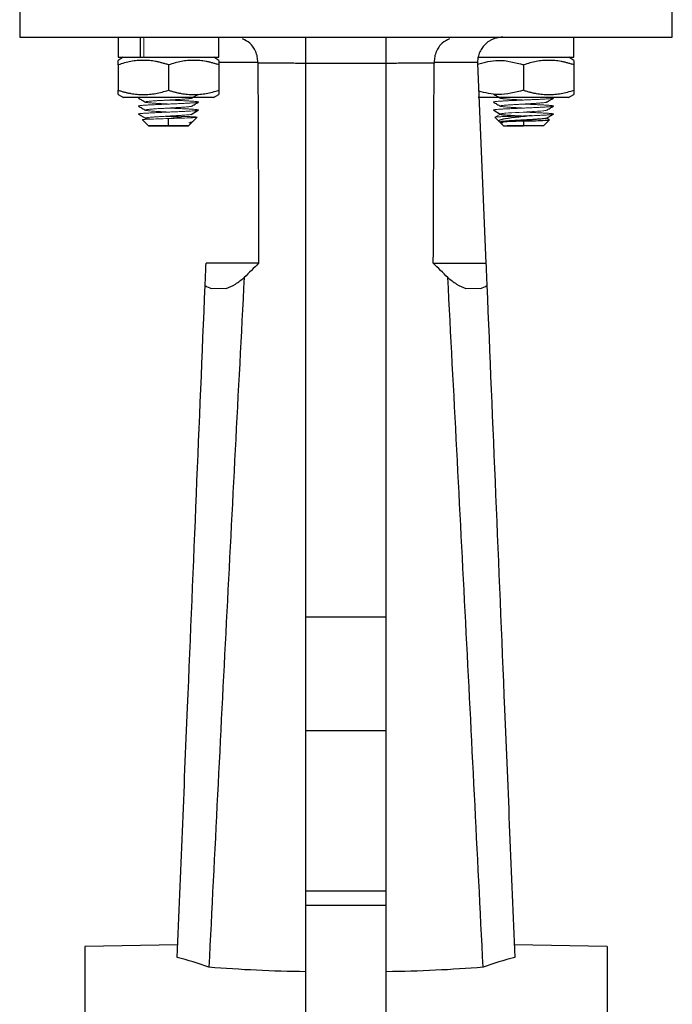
# Model space of a CAD drawing. Header units: millimetres. Extents: x 246 to 1260, y -378 to 663.
# Tile 16 of 22: x 817 to 882, y 139 to 237. Entities that reach past the tile are written whole.
import ezdxf

# ---------------------------------------------------------------- set-up
doc = ezdxf.new("R2010")
doc.units = ezdxf.units.MM

msp = doc.modelspace()

# ---------------------------------------------------------------- linework, layer by layer
at = {"color": 7, "linetype": 'Continuous', "lineweight": 25}
for p, q in [((817.394, 246.046), (817.394, 235.046)), ((882.394, 235.046), (882.394, 246.044)), ((817.394, 235.046), (882.394, 235.046)), ((827.217, 235.046), (827.217, 233.046)), ((829.416, 233.046), (829.416, 235.046)), ((837.217, 233.046), (837.217, 235.046)), ((845.894, 232.432), (845.894, 235.046)), ((853.894, 232.432), (853.894, 235.046)), ((872.572, 233.046), (872.572, 235.046)), ((827.717, 233.046), (827.194, 232.744)), ((827.194, 232.295), (827.194, 229.77)), ((827.217, 233.046), (829.416, 233.046)), ((829.416, 233.046), (829.701, 233.046)), ((829.768, 233.046), (837.217, 233.046)), ((832.217, 232.295), (832.217, 229.77)), ((837.24, 232.744), (836.717, 233.046)), ((837.24, 232.295), (837.24, 229.77)), ((845.894, 177.354), (845.894, 232.432)), ((853.894, 232.432), (845.894, 232.432)), ((853.894, 177.354), (853.894, 232.432)), ((858.676, 232.546), (863.001, 232.546)), ((862.993, 233.046), (872.572, 233.046)), ((863.003, 232.442), (863.832, 212.546)), ((867.572, 232.295), (867.572, 229.77)), ((872.595, 232.744), (872.072, 233.046)), ((872.595, 232.295), (872.595, 229.77)), ((827.194, 229.337), (827.723, 229.042)), ((836.71, 229.042), (837.24, 229.337)), ((872.066, 229.042), (872.595, 229.337)), ((829.22, 227.387), (829.919, 226.981)), ((834.477, 227.367), (835.165, 227.771)), ((864.576, 227.799), (865.268, 227.4)), ((864.623, 227.771), (865.263, 227.396)), ((869.87, 226.981), (870.569, 227.387)), ((829.619, 226.825), (830.219, 226.225)), ((832.216, 226.228), (832.216, 226.952)), ((834.214, 226.225), (834.554, 226.566)), ((834.648, 226.659), (835.062, 227.073)), ((864.727, 227.073), (865.141, 226.659)), ((865.234, 226.566), (865.575, 226.225)), ((867.572, 226.698), (867.572, 226.228)), ((869.57, 226.225), (870.17, 226.825)), ((870.142, 226.847), (869.89, 226.993)), ((835.957, 212.546), (835.957, 212.546)), ((845.894, 166.041), (845.894, 177.354)), ((845.894, 177.354), (853.894, 177.354)), ((853.894, 166.041), (853.894, 177.354)), ((845.894, 150.041), (845.894, 166.041)), ((845.894, 166.041), (853.894, 166.041)), ((853.894, 150.041), (853.894, 166.041)), ((845.894, 148.647), (845.894, 150.041)), ((853.894, 150.041), (845.894, 150.041)), ((853.894, 148.647), (853.894, 150.041)), ((845.894, 125.88), (845.894, 148.647)), ((845.894, 148.647), (853.894, 148.647)), ((853.894, 125.88), (853.894, 148.647)), ((833.13, 144.707), (823.894, 144.546)), ((823.894, 144.546), (823.894, -4.454)), ((875.894, 144.546), (866.658, 144.707)), ((875.894, 144.546), (875.894, 70.046))]:
    msp.add_line(p, q, dxfattribs=at)
at = {"color": 144, "linetype": 'Continuous', "lineweight": 18}
for p, q in [((829.768, 235.046), (829.768, 233.046)), ((865.268, 227.399), (864.721, 227.083)), ((836.479, 210.046), (837.973, 210.046)), ((837.973, 210.046), (836.479, 210.046)), ((861.815, 210.046), (863.31, 210.046)), ((863.31, 210.046), (861.815, 210.046))]:
    msp.add_line(p, q, dxfattribs=at)
at = {"color": 8, "linetype": 'Continuous', "lineweight": 25}
msp.add_line((837.296, 232.546), (841.113, 232.546), dxfattribs=at)
at = {"color": 144, "linetype": 'Continuous', "lineweight": 18, "flags": 128}
msp.add_lwpolyline([(869.855, 227.811), (869.869, 227.806), (869.874, 227.784), (869.851, 227.773), (869.813, 227.763), (869.689, 227.741), (869.603, 227.73), (869.505, 227.719), (869.265, 227.698), (869.124, 227.687), (868.978, 227.676), (868.65, 227.655), (868.471, 227.644), (868.292, 227.633), (867.914, 227.612), (867.716, 227.601), (867.525, 227.59), (867.138, 227.569), (866.945, 227.558), (866.764, 227.547), (866.412, 227.526), (866.245, 227.515), (866.093, 227.504), (865.817, 227.483), (865.695, 227.472), (865.59, 227.461), (865.42, 227.44), (865.357, 227.429), (865.298, 227.414), (865.268, 227.399), (865.268, 227.399)], dxfattribs=at)
at = {"color": 7, "linetype": 'Continuous', "lineweight": 25}
for points, knots in [([(841.113, 232.546), (841.102, 232.73), (841.081, 233.1), (840.916, 233.622), (840.66, 234.085), (840.239, 234.571), (839.841, 234.763), (839.588, 234.886)], [0, 0, 0, 0, 0.165224, 0.332725, 0.505626, 0.685832, 1, 1, 1, 1]), ([(860.193, 234.881), (859.943, 234.76), (859.548, 234.569), (859.129, 234.085), (858.873, 233.622), (858.707, 233.1), (858.686, 232.73), (858.676, 232.546)], [0, 0, 0, 0, 0.311989, 0.492773, 0.666226, 0.834257, 1, 1, 1, 1]), ([(865.501, 235.046), (865.446, 235.045), (865.338, 235.043), (865.175, 235.026), (865.013, 234.999), (864.853, 234.962), (864.695, 234.914), (864.54, 234.856), (864.389, 234.787), (864.243, 234.708), (864.102, 234.62), (863.967, 234.522), (863.815, 234.396), (863.652, 234.236), (863.487, 234.035), (863.342, 233.816), (863.22, 233.582), (863.123, 233.335), (863.053, 233.078), (863.009, 232.814), (863.003, 232.635), (863.001, 232.546)], [0, 0, 0, 0, 0.046594, 0.09292, 0.138948, 0.18465, 0.229999, 0.274969, 0.319539, 0.36369, 0.407408, 0.450685, 0.493515, 0.558946, 0.623543, 0.687377, 0.750554, 0.813218, 0.875543, 0.937731, 1, 1, 1, 1]), ([(832.217, 232.295), (832.108, 232.33), (831.893, 232.4), (831.571, 232.49), (831.254, 232.568), (830.838, 232.652), (830.323, 232.725), (829.705, 232.753), (829.088, 232.725), (828.465, 232.637), (827.831, 232.496), (827.409, 232.363), (827.194, 232.295)], [0, 0, 0, 0, 0.066532, 0.131334, 0.194788, 0.257328, 0.379522, 0.50007, 0.620608, 0.742791, 0.868725, 1, 1, 1, 1]), ([(827.194, 232.295), (827.194, 232.33), (827.194, 232.4), (827.194, 232.49), (827.194, 232.567), (827.194, 232.638), (827.194, 232.696), (827.194, 232.736), (827.194, 232.741), (827.194, 232.744)], [0, 0, 0, 0, 0.132605, 0.261773, 0.388259, 0.512926, 0.677276, 0.838591, 1, 1, 1, 1]), ([(837.24, 232.295), (837.131, 232.33), (836.916, 232.4), (836.594, 232.49), (836.277, 232.568), (835.861, 232.652), (835.345, 232.725), (834.728, 232.753), (834.11, 232.725), (833.488, 232.637), (832.854, 232.496), (832.432, 232.363), (832.217, 232.295)], [0, 0, 0, 0, 0.066532, 0.131334, 0.194787, 0.257328, 0.379521, 0.50007, 0.620607, 0.742791, 0.868725, 1, 1, 1, 1]), ([(837.24, 232.744), (837.24, 232.743), (837.239, 232.741), (837.239, 232.727), (837.239, 232.704), (837.239, 232.671), (837.24, 232.608), (837.239, 232.495), (837.24, 232.363), (837.24, 232.295)], [0, 0, 0, 0, 0.097436, 0.194368, 0.291502, 0.389525, 0.48909, 0.739265, 1, 1, 1, 1]), ([(845.895, 232.444), (845.668, 232.445), (845.214, 232.445), (844.533, 232.447), (843.85, 232.448), (843.167, 232.45), (842.483, 232.452), (841.798, 232.454), (841.342, 232.455), (841.113, 232.456)], [0, 0, 0, 0, 0.141485, 0.283429, 0.42583, 0.568688, 0.712002, 0.855773, 1, 1, 1, 1]), ([(858.675, 232.456), (858.447, 232.455), (857.991, 232.454), (857.306, 232.452), (856.622, 232.45), (855.939, 232.448), (855.256, 232.447), (854.575, 232.445), (854.121, 232.445), (853.894, 232.444)], [0, 0, 0, 0, 0.144185, 0.287927, 0.431228, 0.574086, 0.716501, 0.858472, 1, 1, 1, 1]), ([(863.006, 232.377), (863.69, 232.554), (865.213, 232.948), (866.735, 232.527), (867.572, 232.295)], [0, 0, 0, 0, 0.449958, 1, 1, 1, 1]), ([(872.595, 232.295), (872.486, 232.33), (872.271, 232.4), (871.949, 232.49), (871.632, 232.568), (871.217, 232.652), (870.701, 232.725), (870.083, 232.753), (869.465, 232.725), (868.843, 232.637), (868.209, 232.496), (867.787, 232.363), (867.572, 232.295)], [0, 0, 0, 0, 0.0665321, 0.131334, 0.1947872, 0.2573284, 0.3795214, 0.5000704, 0.6206071, 0.7427915, 0.8687245, 1, 1, 1, 1]), ([(872.595, 232.744), (872.595, 232.743), (872.595, 232.741), (872.595, 232.727), (872.595, 232.704), (872.595, 232.671), (872.595, 232.608), (872.595, 232.495), (872.595, 232.363), (872.595, 232.295)], [0, 0, 0, 0, 0.097436, 0.194368, 0.291502, 0.389525, 0.48909, 0.739265, 1, 1, 1, 1]), ([(827.194, 229.77), (827.302, 229.736), (827.517, 229.669), (827.839, 229.582), (828.156, 229.507), (828.571, 229.426), (829.087, 229.356), (829.705, 229.328), (830.323, 229.355), (830.946, 229.441), (831.58, 229.576), (832.002, 229.704), (832.217, 229.77)], [0, 0, 0, 0, 0.066349, 0.131006, 0.194349, 0.256807, 0.379184, 0.499961, 0.620748, 0.743135, 0.868961, 1, 1, 1, 1]), ([(827.194, 229.337), (827.194, 229.338), (827.194, 229.34), (827.194, 229.353), (827.194, 229.376), (827.194, 229.407), (827.194, 229.467), (827.194, 229.577), (827.194, 229.705), (827.194, 229.77)], [0, 0, 0, 0, 0.097242, 0.193977, 0.290898, 0.388681, 0.487968, 0.738799, 1, 1, 1, 1]), ([(832.217, 229.77), (832.325, 229.736), (832.54, 229.669), (832.861, 229.582), (833.178, 229.507), (833.594, 229.426), (834.109, 229.356), (834.728, 229.328), (835.346, 229.355), (835.969, 229.441), (836.602, 229.576), (837.024, 229.704), (837.24, 229.77)], [0, 0, 0, 0, 0.066349, 0.131006, 0.194349, 0.256807, 0.379185, 0.499961, 0.620749, 0.743135, 0.868961, 1, 1, 1, 1]), ([(834.507, 228.977), (834.624, 229.045), (834.85, 229.176), (835.076, 229.307), (835.185, 229.37)], [0, 0, 0, 0, 0.518597, 1, 1, 1, 1]), ([(837.24, 229.77), (837.24, 229.736), (837.24, 229.669), (837.239, 229.583), (837.24, 229.509), (837.24, 229.44), (837.239, 229.383), (837.239, 229.344), (837.24, 229.339), (837.24, 229.337)], [0, 0, 0, 0, 0.131774, 0.260211, 0.386049, 0.51013, 0.675391, 0.837632, 1, 1, 1, 1]), ([(867.572, 229.77), (866.735, 229.544), (865.25, 229.144), (863.766, 229.512), (863.118, 229.672)], [0, 0, 0, 0, 0.56396, 1, 1, 1, 1]), ([(864.578, 229.385), (864.695, 229.317), (864.93, 229.181), (865.164, 229.045), (865.282, 228.977)], [0, 0, 0, 0, 0.50016, 1, 1, 1, 1]), ([(867.572, 229.77), (867.681, 229.736), (867.895, 229.669), (868.217, 229.582), (868.534, 229.507), (868.949, 229.426), (869.465, 229.356), (870.083, 229.328), (870.701, 229.355), (871.324, 229.441), (871.958, 229.576), (872.38, 229.704), (872.595, 229.77)], [0, 0, 0, 0, 0.066349, 0.131006, 0.194349, 0.256807, 0.379185, 0.499961, 0.620749, 0.743135, 0.868961, 1, 1, 1, 1]), ([(872.595, 229.77), (872.595, 229.736), (872.595, 229.669), (872.595, 229.583), (872.595, 229.509), (872.595, 229.44), (872.595, 229.383), (872.595, 229.344), (872.595, 229.339), (872.595, 229.337)], [0, 0, 0, 0, 0.131774, 0.260211, 0.386049, 0.51013, 0.675391, 0.837632, 1, 1, 1, 1]), ([(836.717, 229.046), (836.716, 229.046), (836.714, 229.046), (836.699, 229.046), (836.674, 229.046), (836.639, 229.046), (836.595, 229.046), (836.54, 229.046), (836.476, 229.046), (836.375, 229.046), (836.219, 229.046), (835.988, 229.046), (835.716, 229.046), (835.301, 229.046), (834.702, 229.046), (833.902, 229.046), (833.065, 229.046), (832.217, 229.046), (831.368, 229.046), (830.531, 229.046), (829.732, 229.046), (829.133, 229.046), (828.718, 229.046), (828.446, 229.046), (828.214, 229.046), (828.03, 229.046), (827.888, 229.046), (827.789, 229.046), (827.728, 229.046), (827.72, 229.046), (827.717, 229.046)], [0, 0, 0, 0, 0.015126, 0.030153, 0.045113, 0.060041, 0.07497, 0.089934, 0.104966, 0.120101, 0.152259, 0.184454, 0.217296, 0.250177, 0.315812, 0.380082, 0.440031, 0.500016, 0.559964, 0.61995, 0.684221, 0.749856, 0.782698, 0.815578, 0.847737, 0.879932, 0.910077, 0.939957, 0.969841, 1, 1, 1, 1]), ([(829.219, 228.987), (829.336, 228.919), (829.571, 228.783), (829.805, 228.647), (829.922, 228.579)], [0, 0, 0, 0, 0.500188, 1, 1, 1, 1]), ([(834.507, 228.177), (834.624, 228.245), (834.859, 228.381), (835.093, 228.517), (835.211, 228.585)], [0, 0, 0, 0, 0.499828, 1, 1, 1, 1]), ([(872.072, 229.046), (872.071, 229.046), (872.069, 229.046), (872.054, 229.046), (872.029, 229.046), (871.995, 229.046), (871.95, 229.046), (871.896, 229.046), (871.832, 229.046), (871.73, 229.046), (871.575, 229.046), (871.343, 229.046), (871.071, 229.046), (870.656, 229.046), (870.057, 229.046), (869.258, 229.046), (868.42, 229.046), (867.572, 229.046), (866.724, 229.046), (865.886, 229.046), (865.087, 229.046), (864.488, 229.046), (864.073, 229.046), (863.801, 229.046), (863.569, 229.046), (863.385, 229.046), (863.244, 229.046), (863.145, 229.046), (863.083, 229.046), (863.076, 229.046), (863.072, 229.046)], [0, 0, 0, 0, 0.0151263, 0.030153, 0.0451134, 0.0600411, 0.0749699, 0.0899338, 0.1049663, 0.1201006, 0.1522587, 0.184454, 0.2172963, 0.2501767, 0.3158115, 0.3800824, 0.4400305, 0.5000162, 0.5599644, 0.6199501, 0.684221, 0.7498558, 0.7826981, 0.8155785, 0.8477365, 0.8799319, 0.9100771, 0.9399567, 0.969841, 1, 1, 1, 1]), ([(864.578, 228.585), (864.696, 228.517), (864.93, 228.381), (865.165, 228.245), (865.282, 228.177)], [0, 0, 0, 0, 0.500172, 1, 1, 1, 1]), ([(869.866, 228.579), (869.984, 228.647), (870.218, 228.783), (870.453, 228.919), (870.57, 228.987)], [0, 0, 0, 0, 0.499812, 1, 1, 1, 1]), ([(829.218, 228.187), (829.336, 228.12), (829.57, 227.984), (829.805, 227.848), (829.922, 227.78)], [0, 0, 0, 0, 0.5001755, 1, 1, 1, 1]), ([(865.268, 227.399), (865.27, 227.39), (865.273, 227.372), (865.409, 227.345), (865.634, 227.318), (865.948, 227.291), (866.334, 227.264), (866.777, 227.237), (867.148, 227.216), (867.367, 227.204), (867.422, 227.201)], [0, 0, 0, 0, 0.136302, 0.27257, 0.408879, 0.545154, 0.681463, 0.817737, 0.954044, 1, 1, 1, 1]), ([(869.867, 227.78), (869.984, 227.848), (870.219, 227.984), (870.453, 228.12), (870.57, 228.187)], [0, 0, 0, 0, 0.499824, 1, 1, 1, 1]), ([(833.543, 226.993), (833.385, 227.013), (833, 227.064), (832.419, 227.125), (832.028, 227.165), (831.912, 227.176)], [0, 0, 0, 0, 0.326947, 0.801009, 1, 1, 1, 1]), ([(834.287, 226.535), (834.403, 226.564), (834.589, 226.611), (834.623, 226.655), (834.636, 226.671)], [0, 0, 0, 0, 0.625365, 1, 1, 1, 1]), ([(868.381, 227.228), (867.811, 227.17), (867.231, 227.112), (866.231, 226.997), (865.813, 226.939), (865.251, 226.823), (865.109, 226.766), (865.111, 226.65), (865.255, 226.593), (865.501, 226.535)], [0, 0, 0, 0, 0.25, 0.25, 0.5, 0.5, 0.75, 0.75, 1, 1, 1, 1]), ([(867.572, 226.698), (867.365, 226.692), (866.952, 226.678), (866.381, 226.658), (865.896, 226.637), (865.521, 226.617), (865.297, 226.596), (865.205, 226.581), (865.235, 226.573), (865.24, 226.572)], [0, 0, 0, 0, 0.1648415, 0.3283157, 0.4904227, 0.6511626, 0.8105352, 0.9685407, 1, 1, 1, 1]), ([(869.858, 227.005), (869.867, 227.001), (869.898, 226.989), (869.846, 226.967), (869.701, 226.94), (869.455, 226.913), (869.126, 226.886), (868.727, 226.859), (868.276, 226.832), (867.794, 226.805), (867.301, 226.778), (866.821, 226.751), (866.375, 226.724), (865.982, 226.697), (865.66, 226.67), (865.426, 226.643), (865.284, 226.616), (865.274, 226.599), (865.269, 226.591)], [0, 0, 0, 0, 0.0251444, 0.0904503, 0.1557562, 0.2210642, 0.286368, 0.3516778, 0.4169797, 0.4822911, 0.5475913, 0.612904, 0.6782029, 0.7435166, 0.8088145, 0.8741286, 0.9394269, 1, 1, 1, 1]), ([(867.572, 226.698), (867.977, 226.712), (868.387, 226.725), (869.124, 226.751), (869.45, 226.765), (869.936, 226.791), (870.095, 226.804), (870.204, 226.831), (870.154, 226.844), (870.002, 226.857)], [0, 0, 0, 0, 0.25, 0.25, 0.5, 0.5, 0.75, 0.75, 1, 1, 1, 1]), ([(832.216, 226.228), (832.174, 226.228), (832.09, 226.228), (831.965, 226.228), (831.841, 226.228), (831.719, 226.228), (831.598, 226.228), (831.391, 226.228), (831.11, 226.228), (830.793, 226.228), (830.532, 226.228), (830.349, 226.228), (830.239, 226.228), (830.205, 226.228), (830.239, 226.228), (830.349, 226.228), (830.532, 226.228), (830.792, 226.228), (831.11, 226.228), (831.429, 226.228), (831.717, 226.228), (831.965, 226.228), (832.132, 226.228), (832.216, 226.228)], [0, 0, 0, 0, 0.020143, 0.040132, 0.060045, 0.079962, 0.099964, 0.120131, 0.185069, 0.250093, 0.315032, 0.380056, 0.44, 0.500029, 0.559973, 0.620002, 0.68494, 0.749964, 0.814903, 0.879927, 0.92004, 0.95985, 1, 1, 1, 1]), ([(832.216, 226.228), (832.478, 226.228), (832.74, 226.228), (833.223, 226.228), (833.445, 226.228), (833.816, 226.228), (833.964, 226.228), (834.164, 226.228), (834.216, 226.228), (834.216, 226.228), (834.164, 226.228), (833.964, 226.228), (833.816, 226.228), (833.445, 226.228), (833.223, 226.228), (832.74, 226.228), (832.478, 226.228), (832.216, 226.228)], [0, 0, 0, 0, 0.125, 0.125, 0.25, 0.25, 0.375, 0.375, 0.5, 0.5, 0.625, 0.625, 0.75, 0.75, 0.875, 0.875, 1, 1, 1, 1]), ([(865.573, 226.228), (865.603, 226.228), (865.663, 226.228), (866.125, 226.228), (866.786, 226.228), (867.31, 226.228), (867.572, 226.228)], [0, 0, 0, 0, 0.249973, 0.499982, 0.749991, 1, 1, 1, 1]), ([(867.572, 226.228), (867.313, 226.228), (866.795, 226.228), (866.208, 226.228), (866.008, 226.228), (865.941, 226.228)], [0, 0, 0, 0, 0.4, 0.8, 1, 1, 1, 1]), ([(869.572, 226.228), (869.542, 226.228), (869.482, 226.228), (869.02, 226.228), (868.359, 226.228), (867.835, 226.228), (867.572, 226.228)], [0, 0, 0, 0, 0.249973, 0.499982, 0.749991, 1, 1, 1, 1]), ([(841.196, 212.546), (841.142, 212.546), (840.98, 212.546), (840.58, 212.546), (840.42, 212.546), (840.056, 212.546), (839.851, 212.546), (839.395, 212.546), (839.141, 212.546), (838.597, 212.546), (838.017, 212.546), (837.369, 212.546), (836.685, 212.546), (836.327, 212.546), (835.957, 212.546)], [0, 0, 0, 0, 0.25, 0.25, 0.375, 0.375, 0.5, 0.5, 0.625, 0.625, 0.75, 0.875, 0.875, 1, 1, 1, 1]), ([(858.592, 212.546), (858.647, 212.546), (858.808, 212.546), (859.209, 212.546), (859.369, 212.546), (859.733, 212.546), (859.938, 212.546), (860.394, 212.546), (860.648, 212.546), (861.192, 212.546), (861.772, 212.546), (862.42, 212.546), (863.104, 212.546), (863.462, 212.546), (863.832, 212.546)], [0, 0, 0, 0, 0.25, 0.25, 0.375, 0.375, 0.5, 0.5, 0.625, 0.625, 0.75, 0.875, 0.875, 1, 1, 1, 1]), ([(839.755, 211.135), (839.153, 199.693), (838.556, 188.25), (837.383, 165.364), (836.806, 153.92), (836.238, 142.475)], [0, 0, 0, 0, 0.5, 0.5, 1, 1, 1, 1]), ([(837.973, 210.046), (838.287, 210.143), (838.59, 210.295), (839.182, 210.668), (839.471, 210.889), (839.756, 211.134)], [0, 0, 0, 0, 0.5, 0.5, 1, 1, 1, 1]), ([(860.033, 211.134), (860.318, 210.89), (860.607, 210.668), (861.199, 210.295), (861.502, 210.143), (861.815, 210.046)], [0, 0, 0, 0, 0.5, 0.5, 1, 1, 1, 1]), ([(863.55, 142.475), (862.983, 153.92), (862.406, 165.364), (861.232, 188.25), (860.636, 199.693), (860.034, 211.135)], [0, 0, 0, 0, 0.5, 0.5, 1, 1, 1, 1]), ([(833.078, 143.447), (833.428, 151.857), (834.379, 174.681), (835.294, 196.647), (835.864, 210.318)], [0.2668509, 0.2668509, 0.2668509, 0.2668509, 0.304843, 0.3713254, 0.3713254, 0.3713254, 0.3713254]), ([(863.925, 210.318), (864.497, 196.593), (865.412, 174.625), (866.363, 151.799), (866.711, 143.447)], [0.2665727, 0.2665727, 0.2665727, 0.2665727, 0.3333333, 0.3710694, 0.3710694, 0.3710694, 0.3710694]), ([(845.894, 142.027), (844.232, 142.046), (842.597, 142.096), (839.38, 142.248), (837.798, 142.351), (836.243, 142.475)], [0, 0, 0, 0, 0.5, 0.5, 1, 1, 1, 1]), ([(863.546, 142.475), (861.991, 142.351), (860.409, 142.248), (857.191, 142.096), (855.556, 142.046), (853.894, 142.027)], [0, 0, 0, 0, 0.5, 0.5, 1, 1, 1, 1])]:
    msp.add_open_spline(points, degree=3, knots=knots, dxfattribs=at)
at = {"color": 144, "linetype": 'Continuous', "lineweight": 18}
for points, knots in [([(827.717, 233.046), (827.717, 233.046), (827.834, 233.046), (828.285, 233.046), (828.618, 233.046), (829.451, 233.046), (829.95, 233.046), (831.039, 233.046), (831.628, 233.046), (832.806, 233.046), (833.395, 233.046), (834.483, 233.046), (834.982, 233.046), (835.815, 233.046), (836.149, 233.046), (836.6, 233.046), (836.717, 233.046), (836.717, 233.046)], [0, 0, 0, 0, 0.125, 0.125, 0.25, 0.25, 0.375, 0.375, 0.5, 0.5, 0.625, 0.625, 0.75, 0.75, 0.875, 0.875, 1, 1, 1, 1]), ([(863.072, 233.046), (863.072, 233.046), (863.189, 233.046), (863.64, 233.046), (863.974, 233.046), (864.807, 233.046), (865.306, 233.046), (866.394, 233.046), (866.983, 233.046), (868.161, 233.046), (868.75, 233.046), (869.838, 233.046), (870.337, 233.046), (871.171, 233.046), (871.504, 233.046), (871.955, 233.046), (872.072, 233.046), (872.072, 233.046)], [0, 0, 0, 0, 0.125, 0.125, 0.25, 0.25, 0.375, 0.375, 0.5, 0.5, 0.625, 0.625, 0.75, 0.75, 0.875, 0.875, 1, 1, 1, 1]), ([(829.232, 228.985), (829.226, 228.987), (829.209, 228.993), (829.222, 229.002), (829.259, 229.017), (829.344, 229.031), (829.43, 229.042), (829.468, 229.046), (829.468, 229.046)], [0, 0, 0, 0, 0.1132302, 0.292978, 0.4664803, 0.8193589, 0.9991588, 1, 1, 1, 1]), ([(829.225, 228.185), (829.222, 228.187), (829.212, 228.193), (829.221, 228.203), (829.26, 228.217), (829.342, 228.231), (829.464, 228.246), (829.575, 228.256), (829.704, 228.267), (829.852, 228.278), (830.018, 228.289), (830.258, 228.303), (830.528, 228.317), (830.82, 228.332), (831.126, 228.346), (831.448, 228.36), (831.841, 228.377), (832.144, 228.39), (832.509, 228.406), (832.802, 228.418), (833.097, 228.431), (833.325, 228.441), (833.556, 228.452), (833.779, 228.463), (833.991, 228.474), (834.188, 228.484), (834.371, 228.495), (834.541, 228.506), (834.694, 228.516), (834.873, 228.531), (835.015, 228.545), (835.116, 228.559), (835.19, 228.574), (835.222, 228.588), (835.211, 228.602), (835.172, 228.617), (835.091, 228.631), (834.969, 228.645), (834.821, 228.66), (834.635, 228.674), (834.415, 228.688), (834.175, 228.703), (833.906, 228.717), (833.614, 228.731), (833.309, 228.745), (832.986, 228.76), (832.593, 228.777), (832.361, 228.787), (832.214, 228.793), (832.213, 228.793)], [0, 0, 0, 0, 0.011111, 0.029116, 0.046488, 0.081824, 0.099829, 0.1172, 0.134693, 0.152567, 0.170571, 0.187937, 0.223261, 0.24126, 0.258621, 0.293935, 0.311929, 0.342227, 0.357461, 0.388324, 0.403978, 0.421365, 0.438875, 0.456767, 0.474789, 0.492152, 0.509638, 0.527504, 0.545501, 0.56286, 0.59817, 0.616163, 0.633519, 0.668822, 0.686811, 0.704166, 0.739464, 0.757452, 0.774806, 0.810102, 0.828089, 0.845444, 0.880742, 0.898729, 0.916087, 0.951389, 0.969378, 0.999798, 1, 1, 1, 1]), ([(834.51, 228.98), (834.509, 228.979), (834.503, 228.975), (834.466, 228.963), (834.394, 228.949), (834.288, 228.935), (834.164, 228.92), (834.01, 228.906), (833.832, 228.892), (833.639, 228.877), (833.425, 228.863), (833.194, 228.849), (832.954, 228.834), (832.702, 228.82), (832.445, 228.806), (832.186, 228.791), (831.925, 228.777), (831.67, 228.763), (831.421, 228.748), (831.181, 228.734), (830.958, 228.72), (830.746, 228.705), (830.554, 228.691), (830.387, 228.677), (830.237, 228.662), (830.115, 228.648), (830.023, 228.634), (829.952, 228.619), (829.913, 228.605), (829.907, 228.591), (829.923, 228.576), (829.971, 228.562), (830.052, 228.548), (830.153, 228.533), (830.284, 228.519), (830.441, 228.505), (830.616, 228.49), (830.815, 228.476), (831.032, 228.461), (831.203, 228.451), (831.381, 228.44), (831.567, 228.429), (831.757, 228.418), (831.973, 228.406), (832.125, 228.398), (832.213, 228.393)], [0, 0, 0, 0, 0.0038941, 0.0219202, 0.0585879, 0.0772708, 0.0952896, 0.1319434, 0.1506193, 0.1686322, 0.2052742, 0.2239444, 0.2419528, 0.2785848, 0.2972506, 0.3152559, 0.3518803, 0.3705429, 0.3885467, 0.425166, 0.4438267, 0.4618304, 0.4984478, 0.5171077, 0.5351126, 0.5717312, 0.5903916, 0.6083991, 0.6450221, 0.6636841, 0.6816953, 0.7183257, 0.7369906, 0.7550066, 0.7916474, 0.8103167, 0.8283383, 0.8649921, 0.8836676, 0.9016954, 0.9198491, 0.9383968, 0.9570801, 0.9751059, 1, 1, 1, 1]), ([(864.593, 228.582), (864.584, 228.585), (864.565, 228.592), (864.578, 228.602), (864.616, 228.617), (864.698, 228.631), (864.82, 228.645), (864.968, 228.66), (865.154, 228.674), (865.373, 228.688), (865.614, 228.703), (865.883, 228.717), (866.175, 228.731), (866.48, 228.745), (866.803, 228.76), (867.196, 228.777), (867.5, 228.79), (867.865, 228.805), (868.158, 228.818), (868.453, 228.831), (868.761, 228.845), (869.065, 228.859), (869.345, 228.873), (869.609, 228.888), (869.845, 228.902), (870.048, 228.916), (870.227, 228.931), (870.37, 228.945), (870.471, 228.959), (870.546, 228.974), (870.578, 228.988), (870.568, 229.002), (870.529, 229.017), (870.444, 229.031), (870.359, 229.042), (870.321, 229.046), (870.321, 229.046)], [0, 0, 0, 0, 0.019756, 0.043393, 0.066194, 0.112573, 0.136207, 0.159009, 0.205385, 0.229018, 0.251821, 0.298199, 0.321832, 0.344639, 0.391023, 0.414658, 0.454627, 0.474644, 0.515197, 0.535769, 0.558553, 0.604891, 0.628503, 0.651307, 0.697687, 0.721321, 0.744129, 0.790516, 0.814153, 0.836967, 0.883366, 0.907007, 0.929828, 0.976241, 0.999889, 1, 1, 1, 1]), ([(864.577, 227.799), (864.582, 227.803), (864.598, 227.812), (864.658, 227.824), (864.751, 227.837), (864.875, 227.851), (865.042, 227.866), (865.244, 227.88), (865.412, 227.891), (865.594, 227.901), (865.793, 227.912), (866.005, 227.923), (866.226, 227.934), (866.455, 227.944), (866.696, 227.955), (866.963, 227.967), (867.256, 227.979), (867.539, 227.991), (867.865, 228.005), (868.158, 228.018), (868.453, 228.031), (868.761, 228.045), (869.065, 228.059), (869.345, 228.073), (869.609, 228.088), (869.846, 228.102), (870.048, 228.116), (870.227, 228.131), (870.37, 228.145), (870.472, 228.159), (870.527, 228.17), (870.562, 228.181), (870.576, 228.192), (870.568, 228.203), (870.528, 228.217), (870.447, 228.231), (870.325, 228.246), (870.214, 228.256), (870.085, 228.267), (869.936, 228.278), (869.771, 228.289), (869.53, 228.303), (869.261, 228.317), (868.969, 228.332), (868.663, 228.346), (868.34, 228.36), (867.949, 228.377), (867.719, 228.387), (867.575, 228.393)], [0, 0, 0, 0, 0.01562, 0.047262, 0.063312, 0.081118, 0.117332, 0.135784, 0.153596, 0.171532, 0.189857, 0.208317, 0.226129, 0.244065, 0.262392, 0.280852, 0.303297, 0.325993, 0.341613, 0.373257, 0.389309, 0.407095, 0.443267, 0.461698, 0.479501, 0.515708, 0.534158, 0.551966, 0.588185, 0.60664, 0.624452, 0.642389, 0.660714, 0.679174, 0.696986, 0.733217, 0.751677, 0.769488, 0.787424, 0.80575, 0.82421, 0.842015, 0.878234, 0.896688, 0.914488, 0.950696, 0.969145, 1, 1, 1, 1]), ([(865.468, 229.046), (865.433, 229.041), (865.371, 229.033), (865.318, 229.021), (865.272, 229.006), (865.259, 228.992), (865.279, 228.978), (865.321, 228.963), (865.395, 228.949), (865.5, 228.935), (865.625, 228.92), (865.778, 228.906), (865.956, 228.892), (866.149, 228.877), (866.364, 228.863), (866.595, 228.849), (866.835, 228.834), (867.086, 228.82), (867.344, 228.806), (867.486, 228.798), (867.563, 228.794), (867.575, 228.793)], [0, 0, 0, 0, 0.056336, 0.099636, 0.141434, 0.226452, 0.26977, 0.311565, 0.396581, 0.439899, 0.481676, 0.566661, 0.609962, 0.651727, 0.736683, 0.779972, 0.821725, 0.906659, 0.949937, 0.991684, 1, 1, 1, 1]), ([(869.845, 228.612), (869.857, 228.609), (869.88, 228.601), (869.881, 228.591), (869.866, 228.576), (869.817, 228.562), (869.737, 228.548), (869.636, 228.533), (869.505, 228.519), (869.347, 228.505), (869.172, 228.49), (868.974, 228.476), (868.757, 228.461), (868.585, 228.451), (868.408, 228.44), (868.222, 228.429), (868.032, 228.418), (867.775, 228.404), (867.514, 228.39), (867.255, 228.375), (866.999, 228.361), (866.75, 228.347), (866.514, 228.332), (866.288, 228.318), (866.079, 228.304), (865.893, 228.289), (865.723, 228.275), (865.578, 228.26), (865.462, 228.246), (865.367, 228.232), (865.302, 228.218), (865.27, 228.203), (865.26, 228.189), (865.283, 228.175), (865.338, 228.16), (865.415, 228.146), (865.522, 228.132), (865.658, 228.117), (865.813, 228.103), (865.993, 228.089), (866.195, 228.074), (866.41, 228.06), (866.642, 228.046), (866.887, 228.031), (867.138, 228.017), (867.369, 228.004), (867.537, 227.995), (867.576, 227.993)], [0, 0, 0, 0, 0.017347, 0.035027, 0.05209, 0.086791, 0.104474, 0.121541, 0.156253, 0.173939, 0.191012, 0.225736, 0.243428, 0.260506, 0.277704, 0.295275, 0.312975, 0.330052, 0.364788, 0.382487, 0.399557, 0.43428, 0.451973, 0.469037, 0.503749, 0.521436, 0.538496, 0.573199, 0.590882, 0.607939, 0.642635, 0.660315, 0.677371, 0.712062, 0.72974, 0.746796, 0.781485, 0.799163, 0.81622, 0.85091, 0.868588, 0.885648, 0.920343, 0.938022, 0.955085, 0.989788, 1, 1, 1, 1]), ([(835.212, 227.799), (835.214, 227.796), (835.221, 227.787), (835.191, 227.775), (835.129, 227.762), (835.061, 227.751), (834.971, 227.741), (834.859, 227.73), (834.729, 227.719), (834.532, 227.705), (834.301, 227.691), (834.041, 227.676), (833.765, 227.662), (833.465, 227.648), (833.154, 227.634), (832.845, 227.62), (832.533, 227.607), (832.223, 227.593), (831.923, 227.581), (831.631, 227.568), (831.335, 227.555), (831.107, 227.545), (830.877, 227.534), (830.653, 227.524), (830.442, 227.513), (830.178, 227.499), (829.942, 227.484), (829.74, 227.47), (829.561, 227.456), (829.418, 227.441), (829.317, 227.427), (829.261, 227.416), (829.227, 227.405), (829.212, 227.395), (829.22, 227.388), (829.225, 227.384)], [0, 0, 0, 0, 0.02229, 0.067446, 0.09035, 0.115771, 0.141369, 0.167523, 0.19387, 0.219289, 0.270993, 0.297342, 0.322716, 0.37432, 0.400616, 0.424357, 0.472532, 0.497016, 0.519307, 0.564466, 0.587371, 0.612813, 0.638434, 0.664617, 0.690993, 0.716365, 0.767969, 0.794264, 0.819651, 0.871285, 0.897592, 0.923031, 0.948649, 0.974827, 1, 1, 1, 1]), ([(834.504, 228.209), (834.508, 228.207), (834.521, 228.201), (834.528, 228.189), (834.506, 228.175), (834.451, 228.16), (834.374, 228.146), (834.267, 228.132), (834.13, 228.117), (833.976, 228.103), (833.796, 228.089), (833.594, 228.074), (833.379, 228.06), (833.146, 228.046), (832.901, 228.031), (832.65, 228.017), (832.392, 228.003), (832.132, 227.988), (831.873, 227.974), (831.617, 227.96), (831.371, 227.945), (831.133, 227.931), (830.91, 227.917), (830.706, 227.902), (830.564, 227.892), (830.435, 227.881), (830.316, 227.87), (830.212, 227.859), (830.092, 227.845), (830.002, 227.831), (829.945, 227.816), (829.908, 227.802), (829.905, 227.788), (829.935, 227.773), (829.986, 227.759), (830.069, 227.744), (830.183, 227.73), (830.315, 227.716), (830.476, 227.701), (830.661, 227.687), (830.86, 227.673), (831.08, 227.658), (831.314, 227.644), (831.558, 227.63), (831.811, 227.615), (832.053, 227.602), (832.166, 227.596), (832.213, 227.593)], [0, 0, 0, 0, 0.008895, 0.026057, 0.060963, 0.078751, 0.095913, 0.130818, 0.148605, 0.165768, 0.200674, 0.218462, 0.235627, 0.270538, 0.288327, 0.305496, 0.340414, 0.358206, 0.375379, 0.410307, 0.428104, 0.445283, 0.480223, 0.498025, 0.51521, 0.532515, 0.550195, 0.568005, 0.585188, 0.620139, 0.637948, 0.655123, 0.690062, 0.707864, 0.725034, 0.759961, 0.777758, 0.794924, 0.829842, 0.847634, 0.864797, 0.899708, 0.917498, 0.93466, 0.969566, 0.987354, 1, 1, 1, 1]), ([(834.52, 227.4), (834.519, 227.391), (834.516, 227.373), (834.38, 227.346), (834.155, 227.319), (833.841, 227.292), (833.454, 227.265), (833.012, 227.238), (832.534, 227.211), (832.042, 227.184), (831.558, 227.157), (831.103, 227.13), (830.698, 227.103), (830.361, 227.076), (830.108, 227.049), (829.949, 227.022), (829.892, 226.994), (829.938, 226.967), (830.091, 226.94), (830.295, 226.917), (830.477, 226.902), (830.547, 226.897)], [0, 0, 0, 0, 0.05374, 0.107466, 0.161209, 0.214938, 0.26868, 0.322408, 0.37615, 0.42988, 0.483621, 0.537351, 0.591091, 0.644823, 0.698562, 0.752295, 0.806032, 0.859768, 0.913503, 0.96724, 1, 1, 1, 1]), ([(835.212, 227.799), (835.207, 227.803), (835.19, 227.812), (835.13, 227.824), (835.038, 227.837), (834.914, 227.851), (834.747, 227.866), (834.545, 227.88), (834.377, 227.891), (834.194, 227.901), (833.995, 227.912), (833.784, 227.923), (833.563, 227.934), (833.333, 227.944), (833.093, 227.955), (832.825, 227.967), (832.532, 227.979), (832.321, 227.988), (832.214, 227.993), (832.213, 227.993)], [0, 0, 0, 0, 0.047882, 0.144878, 0.194079, 0.248662, 0.359675, 0.416238, 0.47084, 0.525822, 0.581997, 0.638583, 0.693185, 0.748169, 0.804347, 0.860936, 0.92974, 0.999315, 1, 1, 1, 1]), ([(864.577, 227.799), (864.575, 227.796), (864.569, 227.787), (864.588, 227.777), (864.624, 227.769), (864.629, 227.768)], [0, 0, 0, 0, 0.29812, 0.902047, 1, 1, 1, 1]), ([(867.575, 227.593), (867.647, 227.59), (867.866, 227.581), (868.158, 227.568), (868.453, 227.555), (868.682, 227.545), (868.912, 227.534), (869.136, 227.524), (869.347, 227.513), (869.611, 227.499), (869.847, 227.484), (870.049, 227.47), (870.228, 227.456), (870.37, 227.441), (870.472, 227.427), (870.528, 227.416), (870.562, 227.405), (870.576, 227.395), (870.568, 227.384), (870.528, 227.369), (870.447, 227.355), (870.324, 227.341), (870.176, 227.326), (869.991, 227.312), (869.771, 227.298), (869.531, 227.283), (869.263, 227.269), (868.952, 227.254), (868.683, 227.241), (868.482, 227.232), (868.381, 227.228)], [0, 0, 0, 0, 0.025024, 0.07644, 0.102519, 0.131486, 0.160657, 0.190467, 0.220498, 0.249385, 0.30814, 0.338078, 0.366983, 0.425771, 0.455723, 0.484687, 0.513854, 0.54366, 0.573683, 0.602611, 0.661456, 0.691444, 0.720326, 0.779068, 0.809002, 0.837894, 0.896649, 0.926586, 0.96309, 1, 1, 1, 1]), ([(832.216, 226.952), (831.864, 226.942), (831.162, 226.921), (830.279, 226.889), (829.755, 226.857), (829.542, 226.836), (829.619, 226.825), (829.619, 226.825)], [0, 0, 0, 0, 0.25445, 0.505928, 0.754432, 0.999964, 1, 1, 1, 1]), ([(832.216, 226.952), (832.585, 226.963), (832.958, 226.974), (833.651, 226.996), (833.972, 227.007), (834.507, 227.028), (834.722, 227.039), (835.007, 227.061), (835.077, 227.072), (835.068, 227.083)], [0, 0, 0, 0, 0.25, 0.25, 0.5, 0.5, 0.75, 0.75, 1, 1, 1, 1]), ([(832.365, 227.201), (832.421, 227.2), (832.56, 227.196), (832.781, 227.19), (833.026, 227.183), (833.263, 227.176), (833.49, 227.169), (833.706, 227.163), (833.914, 227.156), (834.107, 227.149), (834.284, 227.142), (834.446, 227.135), (834.592, 227.128), (834.72, 227.121), (834.828, 227.114), (834.917, 227.108), (834.987, 227.101), (835.047, 227.092), (835.06, 227.086), (835.068, 227.083)], [0, 0, 0, 0, 0.039257, 0.09748, 0.156992, 0.216951, 0.274263, 0.331979, 0.390975, 0.450415, 0.507195, 0.564374, 0.622821, 0.681709, 0.737958, 0.794601, 0.8525, 0.910837, 1, 1, 1, 1]), ([(834.504, 226.602), (834.512, 226.598), (834.538, 226.584), (834.473, 226.562), (834.349, 226.544), (834.287, 226.535)], [0, 0, 0, 0, 0.200059, 0.599979, 1, 1, 1, 1]), ([(834.548, 226.572), (834.54, 226.566), (834.52, 226.554), (834.37, 226.542), (834.287, 226.535)], [0, 0, 0, 0, 0.44635, 1, 1, 1, 1]), ([(868.381, 227.228), (868.167, 227.222), (867.951, 227.216), (867.513, 227.204), (867.292, 227.198), (866.866, 227.186), (866.656, 227.18), (866.254, 227.168), (866.066, 227.162), (865.716, 227.15), (865.554, 227.144), (865.271, 227.132), (865.148, 227.126), (864.945, 227.114), (864.867, 227.108), (864.757, 227.095), (864.726, 227.089), (864.721, 227.083)], [0, 0, 0, 0, 0.125, 0.125, 0.25, 0.25, 0.375, 0.375, 0.5, 0.5, 0.625, 0.625, 0.75, 0.75, 0.875, 0.875, 1, 1, 1, 1])]:
    msp.add_open_spline(points, degree=3, knots=knots, dxfattribs=at)
at = {"color": 7, "linetype": 'Continuous', "lineweight": 25}
for points in [[(841.113, 232.546), (841.113, 232.516), (841.113, 232.486), (841.113, 232.456)], [(841.113, 232.456), (841.151, 225.819), (841.179, 219.182), (841.196, 212.546)], [(858.592, 212.546), (858.61, 219.182), (858.638, 225.819), (858.676, 232.456)], [(858.676, 232.546), (858.676, 232.516), (858.676, 232.486), (858.675, 232.456)], [(863.001, 232.546), (863.001, 232.511), (863.001, 232.476), (863.003, 232.442)], [(835.864, 210.318), (835.894, 211.044), (835.925, 211.791), (835.957, 212.546)], [(841.196, 212.546), (840.717, 212.073), (840.237, 211.602), (839.756, 211.135)], [(860.033, 211.135), (859.551, 211.602), (859.072, 212.073), (858.592, 212.546)], [(863.832, 212.546), (863.863, 211.791), (863.894, 211.044), (863.925, 210.318)], [(835.864, 210.318), (836.064, 210.205), (836.269, 210.112), (836.479, 210.046)], [(863.31, 210.046), (863.52, 210.113), (863.724, 210.205), (863.925, 210.318)], [(836.241, 142.475), (835.195, 142.85), (834.14, 143.174), (833.078, 143.447)], [(866.711, 143.447), (865.648, 143.174), (864.593, 142.85), (863.548, 142.475)]]:
    msp.add_open_spline(points, degree=3, dxfattribs=at)

doc.saveas('drawing.dxf')
